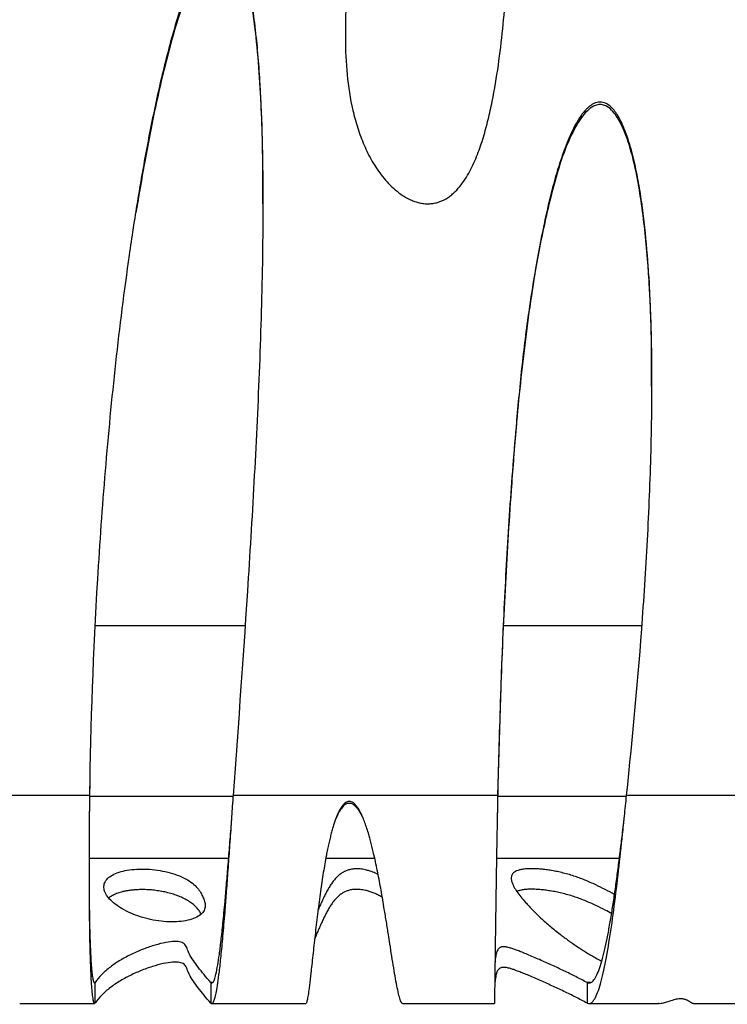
# Model space of a CAD drawing. Header units: millimetres. Extents: x 65 to 2129, y 75 to 1124.
# Tile 15 of 26: x 1132 to 1304, y 75 to 313. Entities that reach past the tile are written whole.
import ezdxf

# ---------------------------------------------------------------- set-up
doc = ezdxf.new("R2010")
doc.units = ezdxf.units.MM

msp = doc.modelspace()

# ---------------------------------------------------------------- linework, layer by layer
at = {"color": 7, "linetype": 'Continuous', "lineweight": 25}
for p, q in [((1150.468, 166.537), (1186.851, 166.537)), ((1249.374, 166.537), (1282.993, 166.537)), ((1149.064, 125.289), (1125.847, 125.289)), ((1183.912, 125.018), (1149.069, 125.018)), ((1247.959, 125.289), (1183.93, 125.289)), ((1279.169, 125.018), (1247.967, 125.018)), ((1313.187, 125.289), (1279.197, 125.289)), ((1148.954, 110.065), (1182.784, 110.065)), ((1206.327, 110.065), (1218.182, 110.065)), ((1247.68, 110.065), (1277.47, 110.065)), ((1150.449, 79.943), (1150.233, 79.943)), ((1150.449, 74.958), (1150.449, 79.943)), ((1178.452, 79.943), (1178.452, 74.958)), ((1178.912, 79.943), (1178.452, 79.943)), ((1269.619, 79.943), (1269.619, 74.958)), ((1270.498, 79.943), (1269.619, 79.943)), ((1132.157, 74.818), (1150.291, 74.818)), ((1178.69, 74.818), (1201.508, 74.818)), ((1224.985, 74.818), (1247.162, 74.818)), ((1270.101, 74.818), (1286.968, 74.818)), ((1295.406, 74.818), (1316.492, 74.818))]:
    msp.add_line(p, q, dxfattribs=at)
for points, knots in [([(1239.142, 396.747), (1239.513, 396.66), (1239.867, 396.535), (1240.375, 396.294), (1240.541, 396.206), (1240.865, 396.012), (1241.024, 395.907), (1241.787, 395.355), (1242.314, 394.822), (1243.264, 393.648), (1243.674, 393.022), (1244.414, 391.727), (1244.743, 391.057), (1245.347, 389.685), (1245.62, 388.986), (1246.12, 387.582), (1246.347, 386.876), (1246.981, 384.744), (1247.337, 383.308), (1247.968, 380.416), (1248.242, 378.96), (1248.728, 376.035), (1248.941, 374.566), (1249.511, 370.141), (1249.797, 367.189), (1250.246, 361.29), (1250.409, 358.341), (1250.639, 352.445), (1250.707, 349.497), (1250.79, 340.656), (1250.688, 334.764), (1250.313, 325.929), (1250.15, 322.984), (1249.74, 317.096), (1249.494, 314.153), (1248.898, 308.267), (1248.549, 305.325), (1247.713, 299.442), (1247.228, 296.513), (1246.348, 292.148), (1246.028, 290.697), (1245.322, 287.811), (1244.937, 286.379), (1244.077, 283.545), (1243.604, 282.143), (1242.796, 280.071), (1242.511, 279.386), (1241.899, 278.03), (1241.572, 277.359), (1240.872, 276.046), (1240.499, 275.404), (1239.69, 274.155), (1239.252, 273.546), (1238.311, 272.4), (1237.807, 271.861), (1236.985, 271.12), (1236.7, 270.884), (1236.104, 270.439), (1235.79, 270.229), (1234.824, 269.657), (1234.145, 269.354), (1233.067, 269.035), (1232.698, 268.953), (1231.962, 268.839), (1231.592, 268.808), (1230.849, 268.792), (1230.475, 268.809), (1229.727, 268.889), (1229.358, 268.952), (1228.631, 269.117), (1228.272, 269.22), (1227.565, 269.462), (1227.214, 269.602), (1226.193, 270.063), (1225.546, 270.426), (1224.307, 271.241), (1223.713, 271.693), (1222.009, 273.152), (1221.002, 274.233), (1219.624, 275.969), (1219.188, 276.567), (1218.356, 277.798), (1217.96, 278.432), (1216.844, 280.356), (1216.188, 281.676), (1215.018, 284.374), (1214.505, 285.754), (1213.828, 287.861), (1213.618, 288.57), (1213.226, 290), (1213.045, 290.721), (1212.213, 294.325), (1211.775, 297.229), (1211.21, 303.065), (1211.085, 305.997), (1211.04, 311.881), (1211.122, 314.835), (1211.411, 320.722), (1211.619, 323.66), (1212.113, 329.527), (1212.401, 332.457), (1213.048, 338.309), (1213.407, 341.232), (1214.217, 347.068), (1214.668, 349.985), (1215.691, 355.781), (1216.264, 358.662), (1217.572, 364.375), (1218.308, 367.209), (1219.997, 372.813), (1220.948, 375.584), (1222.606, 379.674), (1223.197, 381.027), (1224.157, 383.034), (1224.49, 383.701), (1225.18, 385.019), (1225.538, 385.671), (1226.282, 386.957), (1226.669, 387.592), (1227.476, 388.843), (1227.897, 389.458), (1228.773, 390.656), (1229.229, 391.24), (1230.186, 392.368), (1230.687, 392.912), (1231.482, 393.691), (1231.755, 393.944), (1232.318, 394.434), (1232.609, 394.671), (1233.205, 395.121), (1233.511, 395.334), (1234.143, 395.732), (1234.469, 395.917), (1235.476, 396.415), (1236.173, 396.666), (1237.277, 396.859), (1237.656, 396.891), (1238.403, 396.878), (1238.772, 396.834), (1239.142, 396.747)], [0, 0, 0, 0, 0.0039062, 0.0039062, 0.0058594, 0.0058594, 0.0078125, 0.0078125, 0.015625, 0.015625, 0.0234375, 0.0234375, 0.03125, 0.03125, 0.0390625, 0.0390625, 0.046875, 0.046875, 0.0625, 0.0625, 0.078125, 0.078125, 0.09375, 0.09375, 0.125, 0.125, 0.15625, 0.15625, 0.1875, 0.1875, 0.25, 0.25, 0.28125, 0.28125, 0.3125, 0.3125, 0.34375, 0.34375, 0.375, 0.375, 0.390625, 0.390625, 0.40625, 0.40625, 0.421875, 0.421875, 0.4296875, 0.4296875, 0.4375, 0.4375, 0.4453125, 0.4453125, 0.453125, 0.453125, 0.4609375, 0.4609375, 0.4648437, 0.4648437, 0.46875, 0.46875, 0.4765625, 0.4765625, 0.4804687, 0.4804687, 0.484375, 0.484375, 0.4882812, 0.4882812, 0.4921875, 0.4921875, 0.4960937, 0.4960937, 0.5, 0.5, 0.5078125, 0.5078125, 0.515625, 0.515625, 0.53125, 0.53125, 0.5390625, 0.5390625, 0.546875, 0.546875, 0.5625, 0.5625, 0.578125, 0.578125, 0.5859375, 0.5859375, 0.59375, 0.59375, 0.625, 0.625, 0.65625, 0.65625, 0.6875, 0.6875, 0.71875, 0.71875, 0.75, 0.75, 0.78125, 0.78125, 0.8125, 0.8125, 0.84375, 0.84375, 0.875, 0.875, 0.90625, 0.90625, 0.921875, 0.921875, 0.9296875, 0.9296875, 0.9375, 0.9375, 0.9453125, 0.9453125, 0.953125, 0.953125, 0.9609375, 0.9609375, 0.96875, 0.96875, 0.9726562, 0.9726562, 0.9765625, 0.9765625, 0.9804687, 0.9804687, 0.984375, 0.984375, 0.9921875, 0.9921875, 0.9960937, 0.9960937, 1, 1, 1, 1]), ([(1183.93, 125.289), (1185.232, 142.881), (1186.5, 160.495), (1188.181, 186.959), (1188.704, 195.787), (1189.639, 213.459), (1190.051, 222.302), (1190.71, 240.008), (1190.958, 248.869), (1191.14, 262.178), (1191.168, 266.617), (1191.14, 275.502), (1191.084, 279.948), (1190.856, 288.845), (1190.684, 293.288), (1190.292, 299.941), (1190.14, 302.156), (1189.774, 306.581), (1189.562, 308.791), (1189.053, 313.203), (1188.758, 315.406), (1188.212, 318.699), (1188.012, 319.795), (1187.566, 321.983), (1187.318, 323.078), (1186.751, 325.247), (1186.434, 326.321), (1185.867, 327.904), (1185.661, 328.428), (1185.208, 329.452), (1184.961, 329.954), (1184.395, 330.923), (1184.077, 331.391), (1183.514, 332.017), (1183.309, 332.214), (1182.979, 332.473), (1182.865, 332.554), (1182.625, 332.7), (1182.499, 332.767), (1182.241, 332.879), (1182.109, 332.925), (1181.837, 332.994), (1181.696, 333.018), (1181.415, 333.039), (1181.275, 333.038), (1180.996, 333.011), (1180.856, 332.986), (1180.447, 332.88), (1180.189, 332.771), (1179.695, 332.501), (1179.462, 332.342), (1179.024, 331.997), (1178.817, 331.81), (1178.42, 331.415), (1178.229, 331.207), (1177.686, 330.57), (1177.357, 330.124), (1176.425, 328.751), (1175.88, 327.786), (1175.118, 326.304), (1174.874, 325.803), (1174.405, 324.798), (1174.18, 324.292), (1173.524, 322.769), (1173.115, 321.745), (1171.944, 318.653), (1171.24, 316.567), (1169.922, 312.368), (1169.31, 310.253), (1168.148, 306.003), (1167.6, 303.867), (1166.554, 299.581), (1166.055, 297.43), (1164.624, 290.974), (1163.751, 286.659), (1162.125, 278.016), (1161.371, 273.687), (1159.956, 265.019), (1159.296, 260.679), (1157.433, 247.647), (1156.347, 238.941), (1154.423, 221.502), (1153.585, 212.77), (1152.126, 195.282), (1151.505, 186.523), (1149.948, 160.264), (1149.312, 142.768), (1149.064, 125.289)], [0, 0, 0, 0, 0.125, 0.125, 0.1875, 0.1875, 0.25, 0.25, 0.3125, 0.3125, 0.34375, 0.34375, 0.375, 0.375, 0.40625, 0.40625, 0.421875, 0.421875, 0.4375, 0.4375, 0.453125, 0.453125, 0.4609375, 0.4609375, 0.46875, 0.46875, 0.4765625, 0.4765625, 0.4804687, 0.4804687, 0.484375, 0.484375, 0.4882812, 0.4882812, 0.4902344, 0.4902344, 0.4912109, 0.4912109, 0.4921875, 0.4921875, 0.4931641, 0.4931641, 0.4941406, 0.4941406, 0.4951172, 0.4951172, 0.4960937, 0.4960937, 0.4980469, 0.4980469, 0.5, 0.5, 0.5019531, 0.5019531, 0.5039062, 0.5039062, 0.5078125, 0.5078125, 0.515625, 0.515625, 0.5195312, 0.5195312, 0.5234375, 0.5234375, 0.53125, 0.53125, 0.546875, 0.546875, 0.5625, 0.5625, 0.578125, 0.578125, 0.59375, 0.59375, 0.625, 0.625, 0.65625, 0.65625, 0.6875, 0.6875, 0.75, 0.75, 0.8125, 0.8125, 0.875, 0.875, 1, 1, 1, 1]), ([(1191.107, 268.226), (1191.101, 273.24), (1191.091, 281.564), (1190.67, 293.195), (1190.074, 303.129), (1189.248, 311.405), (1188.27, 318.008), (1187.288, 322.803), (1186.222, 326.511), (1185.11, 329.105), (1184.155, 330.756), (1183.048, 331.936), (1181.897, 332.422), (1180.949, 332.447), (1179.81, 332.037), (1178.462, 330.955), (1177.098, 329.222), (1175.36, 326.323), (1173.549, 322.405), (1171.129, 315.826), (1168.626, 307.457), (1166.117, 297.314), (1163.217, 283.765), (1161.485, 273.516), (1160.329, 266.675)], [0, 0, 0, 0, 0.1096407, 0.1820021, 0.2544139, 0.3271584, 0.3637236, 0.4002709, 0.4340883, 0.4478535, 0.4618202, 0.4757692, 0.4821782, 0.4886197, 0.4960047, 0.5081641, 0.5258438, 0.5439884, 0.5819542, 0.6199762, 0.6971542, 0.772738, 0.8483318, 1, 1, 1, 1]), ([(1279.197, 125.289), (1280.715, 139.601), (1282.03, 153.941), (1283.585, 175.499), (1284.033, 182.692), (1284.755, 197.097), (1285.029, 204.309), (1285.35, 218.752), (1285.398, 225.983), (1285.227, 236.85), (1285.129, 240.477), (1284.83, 247.722), (1284.63, 251.341), (1284.09, 258.571), (1283.752, 262.182), (1283.09, 267.588), (1282.843, 269.387), (1282.283, 272.972), (1281.97, 274.758), (1281.249, 278.315), (1280.842, 280.087), (1280.122, 282.716), (1279.863, 283.587), (1279.296, 285.314), (1278.986, 286.171), (1278.299, 287.849), (1277.921, 288.673), (1277.266, 289.866), (1277.032, 290.257), (1276.524, 291.016), (1276.251, 291.381), (1275.648, 292.067), (1275.321, 292.386), (1274.597, 292.933), (1274.193, 293.164), (1273.544, 293.377), (1273.317, 293.427), (1272.864, 293.474), (1272.637, 293.472), (1272.183, 293.419), (1271.957, 293.368), (1271.524, 293.226), (1271.312, 293.135), (1270.704, 292.816), (1270.337, 292.551), (1269.819, 292.105), (1269.652, 291.947), (1269.333, 291.624), (1269.18, 291.457), (1268.44, 290.605), (1267.927, 289.865), (1267.219, 288.711), (1266.993, 288.317), (1266.56, 287.522), (1266.354, 287.121), (1265.758, 285.91), (1265.392, 285.091), (1264.355, 282.612), (1263.747, 280.93), (1262.628, 277.531), (1262.118, 275.814), (1261.166, 272.355), (1260.725, 270.612), (1259.897, 267.124), (1259.51, 265.376), (1258.412, 260.124), (1257.764, 256.612), (1256.581, 249.573), (1256.047, 246.046), (1255.064, 238.982), (1254.616, 235.444), (1253.373, 224.819), (1252.678, 217.719), (1251.47, 203.499), (1250.959, 196.379), (1250.071, 182.149), (1249.696, 175.036), (1248.724, 153.702), (1248.281, 139.488), (1247.959, 125.289)], [0, 0, 0, 0, 0.125, 0.125, 0.1875, 0.1875, 0.25, 0.25, 0.3125, 0.3125, 0.34375, 0.34375, 0.375, 0.375, 0.40625, 0.40625, 0.421875, 0.421875, 0.4375, 0.4375, 0.453125, 0.453125, 0.4609375, 0.4609375, 0.46875, 0.46875, 0.4765625, 0.4765625, 0.4804688, 0.4804688, 0.484375, 0.484375, 0.4882813, 0.4882813, 0.4921875, 0.4921875, 0.4941406, 0.4941406, 0.4960938, 0.4960938, 0.4980469, 0.4980469, 0.5, 0.5, 0.5039063, 0.5039063, 0.5058594, 0.5058594, 0.5078125, 0.5078125, 0.515625, 0.515625, 0.5195313, 0.5195313, 0.5234375, 0.5234375, 0.53125, 0.53125, 0.546875, 0.546875, 0.5625, 0.5625, 0.578125, 0.578125, 0.59375, 0.59375, 0.625, 0.625, 0.65625, 0.65625, 0.6875, 0.6875, 0.75, 0.75, 0.8125, 0.8125, 0.875, 0.875, 1, 1, 1, 1]), ([(1285.263, 224.561), (1285.266, 228.958), (1285.273, 238.081), (1284.646, 251.928), (1283.583, 263.71), (1282.226, 273.077), (1280.916, 279.426), (1279.526, 284.193), (1278.265, 287.393), (1277.188, 289.478), (1275.946, 291.227), (1274.676, 292.363), (1273.347, 292.873), (1272.223, 292.87), (1270.935, 292.414), (1269.501, 291.3), (1268.069, 289.545), (1266.209, 286.414), (1264.212, 281.989), (1262.339, 276.242), (1260.106, 267.714), (1257.629, 256.391), (1255.336, 242.212), (1253.611, 227.947), (1252.302, 213.642), (1250.959, 196.052), (1249.662, 175.182), (1248.655, 151.039), (1248.178, 134.211), (1247.976, 125.43), (1247.959, 124.681)], [0, 0, 0, 0, 0.0539027, 0.1118155, 0.1697076, 0.1986832, 0.2276424, 0.2489868, 0.2593564, 0.2697079, 0.2775999, 0.2855567, 0.2901233, 0.2947135, 0.2989838, 0.306626, 0.3165733, 0.3265668, 0.3511241, 0.3757969, 0.4004696, 0.4590161, 0.5176191, 0.5763121, 0.6350418, 0.6936948, 0.792708, 0.8917386, 0.9907609, 1, 1, 1, 1]), ([(1149.156, 129.579), (1149.144, 129.162), (1149.096, 127.528), (1149.078, 125.896), (1149.064, 124.681)], [0, 0, 0, 0, 0.2553541, 1, 1, 1, 1]), ([(1149.064, 125.289), (1149.054, 124.335), (1149.037, 122.634), (1149.012, 120.121), (1148.991, 117.723), (1148.968, 114.406), (1148.951, 110.258), (1148.949, 105.421), (1148.966, 100.788), (1148.999, 96.894), (1149.039, 93.687), (1149.082, 91.088), (1149.14, 88.319), (1149.221, 85.447), (1149.331, 82.591), (1149.463, 80.086), (1149.617, 77.995), (1149.792, 76.362), (1149.99, 75.296), (1150.157, 74.794), (1150.263, 74.871), (1150.291, 74.89)], [0, 0, 0, 0, 0.0377756, 0.067328, 0.0989858, 0.1321956, 0.1983144, 0.2640679, 0.3294569, 0.3944825, 0.4376434, 0.4806434, 0.5234827, 0.5836863, 0.6453705, 0.7085361, 0.7731842, 0.8393154, 0.9069305, 0.9760301, 1, 1, 1, 1]), ([(1149.064, 124.681), (1149.054, 123.833), (1149.037, 122.321), (1149.019, 120.735), (1149.011, 120.001), (1149.011, 119.934)], [0, 0, 0, 0, 0.5373914, 0.9578016, 1, 1, 1, 1]), ([(1178.69, 74.83), (1178.729, 74.832), (1178.832, 74.837), (1179.013, 75.036), (1179.244, 75.499), (1179.513, 76.358), (1179.819, 77.735), (1180.163, 79.773), (1180.544, 82.611), (1180.963, 86.378), (1181.42, 91.177), (1181.854, 96.353), (1182.258, 101.572), (1182.625, 106.565), (1182.941, 111.033), (1183.203, 114.785), (1183.396, 117.582), (1183.562, 119.985), (1183.699, 121.965), (1183.814, 123.631), (1183.892, 124.736), (1183.93, 125.289)], [0, 0, 0, 0, 0.0225879, 0.0598789, 0.1042823, 0.1557966, 0.2144198, 0.2801498, 0.3529842, 0.4329206, 0.5199558, 0.6140869, 0.6808255, 0.7507218, 0.8237752, 0.8615049, 0.9000249, 0.93426, 0.956173, 0.9780864, 1, 1, 1, 1]), ([(1247.959, 125.289), (1247.926, 123.617), (1247.862, 120.319), (1247.77, 115.361), (1247.686, 110.489), (1247.609, 105.7), (1247.538, 101.061), (1247.485, 97.372), (1247.445, 94.554), (1247.417, 92.512), (1247.391, 90.55), (1247.361, 88.27), (1247.328, 85.714), (1247.294, 82.991), (1247.263, 80.506), (1247.235, 78.347), (1247.21, 76.595), (1247.187, 75.398), (1247.171, 74.805), (1247.164, 74.884), (1247.162, 74.907)], [0, 0, 0, 0, 0.0660884, 0.1303477, 0.1950342, 0.2600388, 0.3253616, 0.3910028, 0.4239556, 0.4569882, 0.4901004, 0.5232925, 0.5781121, 0.6359583, 0.6968309, 0.7607294, 0.8276534, 0.8976027, 0.9705767, 1, 1, 1, 1]), ([(1247.959, 124.681), (1247.926, 123.194), (1247.891, 121.618), (1247.858, 120.039), (1247.856, 119.95)], [0, 0, 0, 0, 0.943223, 1, 1, 1, 1]), ([(1269.619, 74.958), (1270.136, 74.661), (1270.637, 74.845), (1271.61, 76.074), (1272.081, 77.119), (1272.993, 79.926), (1273.434, 81.687), (1274.285, 85.759), (1274.695, 88.069), (1275.485, 93.063), (1275.865, 95.747), (1276.594, 101.321), (1276.944, 104.21), (1277.612, 110.043), (1277.931, 112.987), (1278.311, 116.619), (1278.386, 117.343), (1278.497, 118.424), (1278.534, 118.784), (1278.588, 119.322), (1278.607, 119.501), (1278.629, 119.725), (1278.634, 119.77), (1278.641, 119.837), (1278.643, 119.866), (1278.649, 119.918), (1278.651, 119.944), (1278.665, 120.075), (1278.675, 120.179), (1278.856, 121.957), (1279.026, 123.628), (1279.197, 125.289)], [0, 0, 0, 0, 0.125, 0.125, 0.25, 0.25, 0.375, 0.375, 0.5, 0.5, 0.625, 0.625, 0.75, 0.75, 0.875, 0.875, 0.90625, 0.90625, 0.921875, 0.921875, 0.9296875, 0.9296875, 0.9316406, 0.9316406, 0.9326172, 0.9326172, 0.9335938, 0.9335938, 0.9375, 0.9375, 1, 1, 1, 1]), ([(1224.985, 74.912), (1224.936, 74.889), (1224.77, 74.809), (1224.462, 75.439), (1224.065, 76.701), (1223.652, 78.542), (1223.225, 80.805), (1222.784, 83.409), (1222.328, 86.256), (1221.901, 88.994), (1221.465, 91.78), (1221.024, 94.575), (1220.443, 98.157), (1219.76, 102.159), (1219.069, 105.859), (1218.48, 108.738), (1217.965, 111.087), (1217.361, 113.589), (1216.741, 115.843), (1216.189, 117.601), (1215.708, 118.965), (1215.217, 120.185), (1214.708, 121.263), (1214.203, 122.151), (1213.627, 122.951), (1213.055, 123.506), (1212.492, 123.783), (1212.092, 123.864), (1211.702, 123.83), (1211.179, 123.638), (1210.542, 123.107), (1209.86, 122.146), (1209.205, 120.849), (1208.694, 119.536), (1208.284, 118.32), (1207.962, 117.264), (1207.647, 116.127), (1207.339, 114.911), (1207.037, 113.616), (1206.742, 112.246), (1206.273, 109.899), (1205.672, 106.442), (1204.988, 101.826), (1204.351, 96.91), (1203.76, 91.864), (1203.216, 86.914), (1202.859, 83.631), (1202.643, 81.724), (1202.549, 80.907), (1202.462, 80.159), (1202.376, 79.447), (1202.293, 78.774), (1202.155, 77.708), (1201.972, 76.427), (1201.761, 75.333), (1201.606, 74.799), (1201.529, 74.876), (1201.508, 74.898)], [0, 0, 0, 0, 0.0154721, 0.0525588, 0.0881263, 0.1221755, 0.1547075, 0.1857237, 0.2152255, 0.243215, 0.2621122, 0.2875192, 0.311549, 0.345008, 0.3753909, 0.389438, 0.4045342, 0.4235023, 0.4403478, 0.450412, 0.459554, 0.4686074, 0.4760717, 0.482839, 0.4885462, 0.495341, 0.4981396, 0.5007121, 0.5032026, 0.5056859, 0.5114995, 0.5190384, 0.5286451, 0.5398307, 0.5465239, 0.5537152, 0.5614103, 0.5696135, 0.5783286, 0.5875587, 0.5973063, 0.6258358, 0.6580883, 0.6940847, 0.7338393, 0.7773621, 0.8246603, 0.8357324, 0.8455778, 0.8555705, 0.8657106, 0.8759982, 0.8864333, 0.9186096, 0.952113, 0.9869441, 1, 1, 1, 1]), ([(1215.343, 119.822), (1215.288, 119.95), (1215.095, 120.399), (1214.703, 121.104), (1214.2, 121.897), (1213.62, 122.611), (1213.045, 123.102), (1212.488, 123.344), (1212.091, 123.414), (1211.704, 123.385), (1211.188, 123.217), (1210.553, 122.753), (1209.867, 121.896), (1209.275, 120.876), (1208.958, 120.124), (1208.816, 119.787)], [0, 0, 0, 0, 0.0412114, 0.1437412, 0.2374478, 0.3174611, 0.4150568, 0.4564489, 0.4951057, 0.532647, 0.5696598, 0.6538771, 0.7596925, 0.8921091, 1, 1, 1, 1]), ([(1178.452, 79.943), (1178.479, 79.917), (1178.544, 79.855), (1178.663, 79.807), (1178.819, 79.832), (1179.041, 80.034), (1179.339, 80.624), (1179.722, 81.934), (1180.128, 83.988), (1180.544, 86.745), (1180.963, 90.093), (1181.42, 94.36), (1181.854, 98.961), (1182.258, 103.6), (1182.625, 108.038), (1182.941, 112.009), (1183.203, 115.344), (1183.386, 117.698), (1183.503, 119.206), (1183.553, 119.846)], [0, 0, 0, 0, 0.0163566, 0.040012, 0.0709655, 0.1092158, 0.1715528, 0.2468465, 0.3350883, 0.4097973, 0.491791, 0.5810665, 0.6776206, 0.746077, 0.8177725, 0.8927065, 0.9314073, 0.9709188, 1, 1, 1, 1]), ([(1269.619, 79.943), (1269.874, 79.871), (1270.381, 79.73), (1271.121, 80.293), (1271.839, 81.385), (1272.535, 83.015), (1273.207, 85.12), (1273.857, 87.648), (1274.484, 90.541), (1275.088, 93.743), (1275.67, 97.194), (1276.228, 100.839), (1276.764, 104.622), (1277.277, 108.491), (1277.767, 112.397), (1278.183, 115.874), (1278.47, 118.345), (1278.603, 119.508), (1278.638, 119.813)], [0, 0, 0, 0, 0.0758964, 0.1505245, 0.2238844, 0.2959763, 0.3668007, 0.4363578, 0.5046479, 0.5716714, 0.6374286, 0.70192, 0.765146, 0.827107, 0.8878037, 0.9472364, 0.9861646, 1, 1, 1, 1]), ([(1176.544, 100.648), (1176.472, 100.806), (1176.396, 100.975), (1176.226, 101.327), (1176.133, 101.511), (1175.92, 101.888), (1175.801, 102.081), (1175.532, 102.471), (1175.382, 102.668), (1174.88, 103.258), (1174.476, 103.65), (1173.521, 104.402), (1172.971, 104.762), (1171.742, 105.428), (1171.062, 105.735), (1169.604, 106.28), (1168.826, 106.518), (1167.209, 106.918), (1166.371, 107.079), (1164.677, 107.32), (1163.821, 107.4), (1162.135, 107.476), (1161.305, 107.473), (1159.708, 107.386), (1158.942, 107.302), (1157.508, 107.058), (1156.84, 106.897), (1155.632, 106.507), (1155.09, 106.276), (1154.155, 105.755), (1153.762, 105.463), (1153.135, 104.829), (1152.902, 104.486), (1152.604, 103.761), (1152.539, 103.378), (1152.578, 102.588), (1152.681, 102.179), (1153.05, 101.35), (1153.316, 100.93), (1153.998, 100.093), (1154.416, 99.676), (1155.871, 98.456), (1157.115, 97.682), (1159.256, 96.678), (1160.015, 96.368), (1161.597, 95.816), (1162.419, 95.574), (1164.093, 95.167), (1164.946, 95.002), (1166.647, 94.762), (1167.495, 94.686), (1169.149, 94.627), (1169.955, 94.644), (1171.485, 94.773), (1172.21, 94.884), (1173.54, 95.194), (1174.145, 95.393), (1175.202, 95.868), (1175.654, 96.144), (1176.382, 96.754), (1176.658, 97.088), (1177.027, 97.789), (1177.12, 98.157), (1177.147, 98.897), (1177.08, 99.269), (1176.851, 99.987), (1176.689, 100.332), (1176.544, 100.648)], [0, 0, 0, 0, 0.015625, 0.015625, 0.03125, 0.03125, 0.046875, 0.046875, 0.0625, 0.0625, 0.09375, 0.09375, 0.125, 0.125, 0.15625, 0.15625, 0.1875, 0.1875, 0.21875, 0.21875, 0.25, 0.25, 0.28125, 0.28125, 0.3125, 0.3125, 0.34375, 0.34375, 0.375, 0.375, 0.40625, 0.40625, 0.4375, 0.4375, 0.46875, 0.46875, 0.5, 0.5, 0.53125, 0.53125, 0.5625, 0.5625, 0.625, 0.625, 0.65625, 0.65625, 0.6875, 0.6875, 0.71875, 0.71875, 0.75, 0.75, 0.78125, 0.78125, 0.8125, 0.8125, 0.84375, 0.84375, 0.875, 0.875, 0.90625, 0.90625, 0.9375, 0.9375, 0.96875, 0.96875, 1, 1, 1, 1]), ([(1218.998, 106.147), (1218.902, 106.198), (1218.548, 106.385), (1217.854, 106.679), (1216.952, 107.003), (1216.127, 107.233), (1215.387, 107.384), (1214.836, 107.464), (1214.376, 107.503), (1214.064, 107.519), (1213.738, 107.523), (1213.4, 107.514), (1213.073, 107.49), (1212.664, 107.442), (1212.03, 107.323), (1211.373, 107.114), (1210.693, 106.808), (1210.019, 106.397), (1209.354, 105.869), (1208.707, 105.218), (1208.102, 104.478), (1207.529, 103.657), (1206.981, 102.762), (1206.446, 101.794), (1205.92, 100.759), (1205.398, 99.663), (1204.899, 98.558), (1204.584, 97.819), (1204.432, 97.464)], [0, 0, 0, 0, 0.0132086, 0.0489086, 0.0773719, 0.0988839, 0.1107699, 0.1191128, 0.1221129, 0.124498, 0.1265303, 0.1285955, 0.1315506, 0.1353822, 0.1434837, 0.1646836, 0.190947, 0.2239496, 0.2716902, 0.3281841, 0.3929402, 0.4634653, 0.5408409, 0.6245496, 0.7140546, 0.8088001, 0.908211, 1, 1, 1, 1]), ([(1276.28, 101.256), (1276.253, 101.272), (1275.558, 101.684), (1274.08, 102.469), (1272.136, 103.442), (1270.448, 104.212), (1269.109, 104.781), (1267.795, 105.295), (1266.457, 105.77), (1265.063, 106.198), (1263.606, 106.578), (1262.189, 106.889), (1260.829, 107.136), (1259.539, 107.323), (1258.456, 107.441), (1257.609, 107.503), (1257.044, 107.532), (1256.492, 107.548), (1255.893, 107.55), (1255.254, 107.53), (1254.361, 107.462), (1253.538, 107.323), (1252.795, 107.11), (1252.21, 106.837), (1251.715, 106.465), (1251.38, 105.984), (1251.233, 105.387), (1251.282, 104.708), (1251.511, 103.954), (1251.948, 103.036), (1252.631, 101.949), (1253.576, 100.694), (1254.841, 99.205), (1256.455, 97.492), (1258.443, 95.569), (1260.641, 93.617), (1262.875, 91.796), (1265.096, 90.131), (1267.245, 88.637), (1269.499, 87.2), (1271.453, 86.034), (1272.748, 85.35), (1273.181, 85.121)], [0, 0, 0, 0, 0.0016932, 0.0426502, 0.0814868, 0.1028883, 0.122816, 0.1409141, 0.1567761, 0.1727522, 0.1862742, 0.197539, 0.206709, 0.2139313, 0.2193682, 0.2214925, 0.22328, 0.2248068, 0.2261854, 0.2280343, 0.2301875, 0.2360724, 0.2434422, 0.2529055, 0.2644402, 0.2818901, 0.3023758, 0.3256903, 0.3516058, 0.3798817, 0.4200647, 0.4633069, 0.5090486, 0.5732728, 0.6397312, 0.7072113, 0.7745516, 0.8275693, 0.8792215, 0.928962, 0.9762574, 1, 1, 1, 1]), ([(1148.953, 106.921), (1148.957, 105.577), (1148.966, 102.857), (1148.999, 99.442), (1149.039, 96.59), (1149.082, 94.28), (1149.14, 91.819), (1149.221, 89.266), (1149.331, 86.727), (1149.463, 84.501), (1149.617, 82.642), (1149.792, 81.19), (1149.99, 80.243), (1150.157, 79.797), (1150.263, 79.865), (1150.291, 79.882)], [0, 0, 0, 0, 0.0865018, 0.175079, 0.2338729, 0.292448, 0.3508048, 0.4328169, 0.516848, 0.6028997, 0.6909734, 0.7810705, 0.8731923, 0.9673401, 1, 1, 1, 1]), ([(1176.109, 96.546), (1176.027, 96.702), (1175.813, 97.103), (1175.346, 97.752), (1174.675, 98.484), (1173.833, 99.197), (1172.842, 99.858), (1171.723, 100.454), (1170.507, 100.975), (1169.191, 101.427), (1167.8, 101.802), (1166.377, 102.094), (1164.957, 102.302), (1163.686, 102.422), (1162.629, 102.471), (1161.888, 102.484), (1161.153, 102.475), (1160.248, 102.437), (1159.246, 102.349), (1158.325, 102.219), (1157.505, 102.063), (1156.538, 101.827), (1155.509, 101.48), (1154.536, 101.004), (1153.959, 100.646), (1153.765, 100.446), (1153.753, 100.435)], [0, 0, 0, 0, 0.0556422, 0.1437191, 0.2321848, 0.3182178, 0.3994959, 0.4700876, 0.5335486, 0.5889391, 0.6356034, 0.673185, 0.7004255, 0.7201501, 0.7277866, 0.7345334, 0.7411095, 0.7482733, 0.76302, 0.7824367, 0.8013173, 0.8234577, 0.87101, 0.9284507, 0.995787, 1, 1, 1, 1]), ([(1220.014, 100.609), (1219.899, 100.679), (1219.515, 100.915), (1218.789, 101.286), (1217.859, 101.695), (1216.951, 102.018), (1216.127, 102.249), (1215.387, 102.399), (1214.836, 102.479), (1214.376, 102.518), (1214.064, 102.534), (1213.738, 102.538), (1213.4, 102.529), (1213.073, 102.506), (1212.664, 102.458), (1212.03, 102.339), (1211.373, 102.13), (1210.693, 101.823), (1210.019, 101.413), (1209.354, 100.885), (1208.707, 100.233), (1208.102, 99.493), (1207.529, 98.672), (1206.981, 97.778), (1206.446, 96.81), (1205.92, 95.774), (1205.398, 94.678), (1204.88, 93.528), (1204.272, 92.119), (1203.862, 91.094), (1203.611, 90.469)], [0, 0, 0, 0, 0.0149426, 0.0503073, 0.0795292, 0.1028275, 0.120436, 0.1301651, 0.1369941, 0.1394498, 0.1414021, 0.1430656, 0.144756, 0.1471749, 0.1503112, 0.1569426, 0.1742955, 0.1957932, 0.222807, 0.2618846, 0.308127, 0.3611325, 0.41886, 0.4821949, 0.5507137, 0.6239771, 0.7015299, 0.7829017, 0.8676061, 1, 1, 1, 1]), ([(1275.57, 96.662), (1275.062, 96.943), (1273.876, 97.598), (1272.133, 98.458), (1270.448, 99.227), (1269.109, 99.796), (1267.795, 100.31), (1266.457, 100.785), (1265.063, 101.213), (1263.606, 101.593), (1262.189, 101.905), (1260.829, 102.152), (1259.539, 102.339), (1258.456, 102.456), (1257.609, 102.518), (1257.044, 102.548), (1256.492, 102.564), (1255.893, 102.565), (1255.254, 102.545), (1254.36, 102.477), (1253.544, 102.338), (1252.936, 102.173), (1252.701, 102.059), (1252.612, 102.016)], [0, 0, 0, 0, 0.1244099, 0.2900886, 0.3813883, 0.466401, 0.5436083, 0.6112767, 0.6794313, 0.737117, 0.7851733, 0.8242929, 0.8551036, 0.8782977, 0.88736, 0.8949857, 0.9014989, 0.9073801, 0.9152675, 0.9244534, 0.9495587, 0.9809985, 1, 1, 1, 1]), ([(1178.452, 79.943), (1177.873, 80.604), (1177.33, 81.244), (1176.319, 82.479), (1175.851, 83.073), (1174.986, 84.216), (1174.587, 84.764), (1173.869, 85.818), (1173.547, 86.322), (1173.227, 86.93), (1173.168, 87.051), (1173.086, 87.23), (1173.06, 87.289), (1173.011, 87.406), (1172.988, 87.464), (1172.878, 87.749), (1172.807, 87.963), (1172.663, 88.362), (1172.59, 88.545), (1172.421, 88.879), (1172.324, 89.029), (1172.09, 89.294), (1171.954, 89.408), (1171.633, 89.602), (1171.448, 89.68), (1170.817, 89.862), (1170.292, 89.912), (1169.047, 89.874), (1168.328, 89.787), (1166.746, 89.489), (1165.883, 89.278), (1164.075, 88.748), (1163.13, 88.428), (1161.224, 87.696), (1160.262, 87.283), (1158.38, 86.38), (1157.459, 85.889), (1155.71, 84.842), (1154.881, 84.287), (1153.354, 83.123), (1152.657, 82.515), (1151.426, 81.257), (1150.891, 80.608), (1150.449, 79.943)], [0, 0, 0, 0, 0.0625, 0.0625, 0.125, 0.125, 0.1875, 0.1875, 0.25, 0.25, 0.265625, 0.265625, 0.2734375, 0.2734375, 0.28125, 0.28125, 0.3125, 0.3125, 0.34375, 0.34375, 0.375, 0.375, 0.40625, 0.40625, 0.4375, 0.4375, 0.5, 0.5, 0.5625, 0.5625, 0.625, 0.625, 0.6875, 0.6875, 0.75, 0.75, 0.8125, 0.8125, 0.875, 0.875, 0.9375, 0.9375, 1, 1, 1, 1]), ([(1269.619, 79.943), (1268.713, 80.42), (1266.915, 81.368), (1264.058, 82.774), (1261.139, 84.146), (1258.184, 85.468), (1255.753, 86.507), (1253.959, 87.247), (1252.867, 87.68), (1251.941, 88.023), (1251.2, 88.269), (1250.617, 88.433), (1250.179, 88.53), (1249.842, 88.586), (1249.574, 88.607), (1249.446, 88.612), (1249.359, 88.612), (1249.276, 88.61), (1249.199, 88.605), (1249.053, 88.591), (1248.772, 88.537), (1248.474, 88.402), (1248.182, 88.165), (1247.947, 87.829), (1247.757, 87.407), (1247.608, 86.908), (1247.482, 86.301), (1247.385, 85.65), (1247.34, 85.189), (1247.319, 84.978)], [0, 0, 0, 0, 0.1159479, 0.2303376, 0.3420769, 0.450015, 0.5529506, 0.5958857, 0.6310912, 0.6590145, 0.6800933, 0.6916755, 0.6998541, 0.7048859, 0.7063884, 0.7069612, 0.7074759, 0.7079993, 0.708593, 0.7092986, 0.7122663, 0.7224793, 0.7421605, 0.7693544, 0.8033753, 0.8435495, 0.8892311, 0.9492874, 1, 1, 1, 1]), ([(1178.452, 74.958), (1177.873, 75.62), (1177.33, 76.26), (1176.319, 77.494), (1175.851, 78.089), (1174.986, 79.231), (1174.587, 79.78), (1173.869, 80.833), (1173.547, 81.338), (1173.227, 81.946), (1173.168, 82.066), (1173.086, 82.245), (1173.06, 82.305), (1173.011, 82.422), (1172.988, 82.48), (1172.878, 82.764), (1172.807, 82.979), (1172.663, 83.377), (1172.59, 83.561), (1172.421, 83.895), (1172.324, 84.044), (1172.09, 84.309), (1171.954, 84.424), (1171.633, 84.617), (1171.448, 84.696), (1170.817, 84.878), (1170.292, 84.927), (1169.047, 84.89), (1168.328, 84.803), (1166.746, 84.505), (1165.883, 84.294), (1164.075, 83.763), (1163.13, 83.444), (1161.224, 82.712), (1160.262, 82.299), (1158.38, 81.395), (1157.459, 80.904), (1155.71, 79.858), (1154.881, 79.302), (1153.354, 78.138), (1152.657, 77.53), (1151.426, 76.273), (1150.891, 75.623), (1150.449, 74.958)], [0, 0, 0, 0, 0.0625, 0.0625, 0.125, 0.125, 0.1875, 0.1875, 0.25, 0.25, 0.265625, 0.265625, 0.2734375, 0.2734375, 0.28125, 0.28125, 0.3125, 0.3125, 0.34375, 0.34375, 0.375, 0.375, 0.40625, 0.40625, 0.4375, 0.4375, 0.5, 0.5, 0.5625, 0.5625, 0.625, 0.625, 0.6875, 0.6875, 0.75, 0.75, 0.8125, 0.8125, 0.875, 0.875, 0.9375, 0.9375, 1, 1, 1, 1]), ([(1269.619, 74.958), (1268.713, 75.436), (1266.915, 76.384), (1264.058, 77.79), (1261.139, 79.161), (1258.184, 80.484), (1255.753, 81.523), (1253.959, 82.263), (1252.867, 82.696), (1251.941, 83.039), (1251.2, 83.284), (1250.617, 83.448), (1250.179, 83.545), (1249.842, 83.601), (1249.574, 83.623), (1249.446, 83.627), (1249.359, 83.627), (1249.276, 83.625), (1249.199, 83.62), (1249.053, 83.607), (1248.772, 83.552), (1248.474, 83.417), (1248.182, 83.181), (1247.947, 82.845), (1247.757, 82.423), (1247.609, 81.924), (1247.482, 81.317), (1247.378, 80.602), (1247.297, 79.839), (1247.261, 79.326), (1247.244, 79.088)], [0, 0, 0, 0, 0.1081072, 0.2147617, 0.3189448, 0.4195839, 0.5155588, 0.5555905, 0.5884154, 0.6144504, 0.6341038, 0.6449028, 0.6525284, 0.6572199, 0.6586208, 0.6591548, 0.6596347, 0.6601227, 0.6606763, 0.6613342, 0.6641012, 0.6736236, 0.6919739, 0.7173289, 0.7490492, 0.7865067, 0.8290992, 0.8850944, 0.9465392, 1, 1, 1, 1]), ([(1295.406, 74.819), (1295.406, 74.819), (1295.363, 74.809), (1295.264, 74.84), (1295.11, 74.905), (1294.942, 75.003), (1294.76, 75.119), (1294.567, 75.246), (1294.36, 75.379), (1294.138, 75.51), (1293.9, 75.636), (1293.646, 75.75), (1293.362, 75.852), (1293.044, 75.937), (1292.713, 75.986), (1292.444, 76.002), (1292.244, 76.003), (1292.039, 75.994), (1291.666, 75.96), (1290.971, 75.827), (1290.079, 75.548), (1289.089, 75.206), (1288.064, 74.93), (1287.356, 74.78), (1287, 74.827), (1286.968, 74.832)], [0, 0, 0, 0, 0.0011908, 0.0679815, 0.1278058, 0.1806876, 0.2289951, 0.272771, 0.3120649, 0.3469455, 0.3785766, 0.4057637, 0.4287604, 0.4516393, 0.4702696, 0.4787683, 0.4872151, 0.4960201, 0.5055471, 0.5389063, 0.6119734, 0.7166557, 0.8375147, 0.9850304, 1, 1, 1, 1])]:
    msp.add_open_spline(points, degree=3, knots=knots, dxfattribs=at)
msp.add_open_spline([(1178.452, 74.958), (1178.493, 74.909), (1178.56, 74.84), (1178.651, 74.822)], degree=3, dxfattribs=at)

doc.saveas('drawing.dxf')
